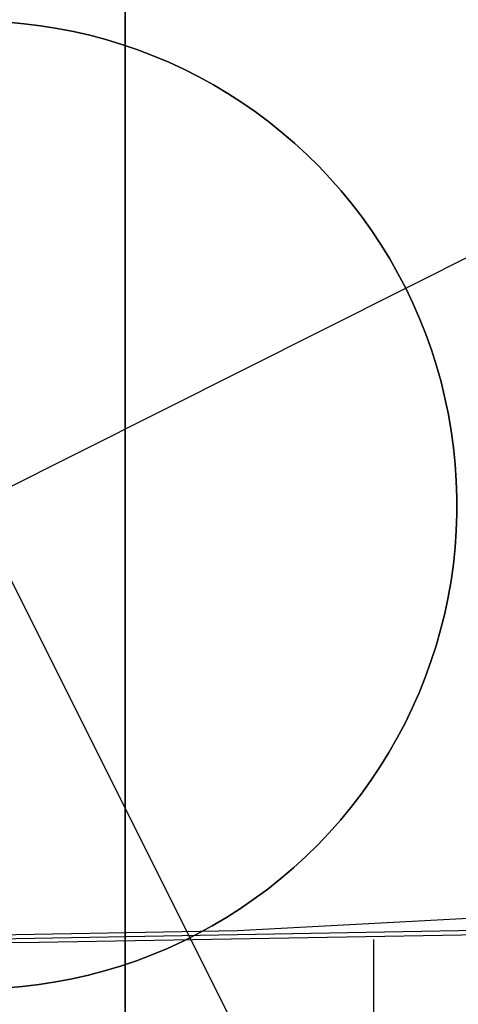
# Model space of a CAD drawing. Header units: millimetres. Extents: x 6038 to 7358, y -8545 to -7225.
# Tile 63 of 256: x 6698.04 to 6699.18, y -7940.95 to -7938.41. Entities that reach past the tile are written whole.
import ezdxf

# ---------------------------------------------------------------- set-up
doc = ezdxf.new("R2010")
doc.units = ezdxf.units.MM
doc.layers.add('color', color=7, linetype='Continuous')

msp = doc.modelspace()

# ---------------------------------------------------------------- linework, layer by layer
at = {"color": 7, "true_color": 0xffffff}
for p, q in [((6698.3164, -7955.8779, 89.0308), (6698.3164, -7934.8712, 103.0637)), ((6698.3164, -7955.8779, 89.0308), (6698.3164, -7934.8712, 103.0637)), ((6698.3164, -7935.7957, 258.0594), (6698.3164, -7942.1665, 258.0594)), ((6698.3164, -7955.606, 88.1), (6698.3164, -7936.7577, 88.1)), ((6698.3164, -7955.606, 88.1), (6698.3164, -7936.7577, 88.1)), ((6698.3164, -7938.7604, 207.1465), (6698.3164, -7937.8918, 206.3879)), ((6698.3164, -7938.7604, 207.1465), (6698.3164, -7937.8918, 206.3879)), ((6698.3164, -7938.9596, 208.7049), (6698.3164, -7938.1475, 207.9406)), ((6698.3164, -7938.9596, 208.7049), (6698.3164, -7938.1475, 207.9406)), ((6698.3164, -7939.6021, 207.9348), (6698.3164, -7938.7604, 207.1465)), ((6698.3164, -7939.6021, 207.9348), (6698.3164, -7938.7604, 207.1465)), ((6698.3164, -7939.7447, 209.4969), (6698.3164, -7938.9596, 208.7049)), ((6698.3164, -7939.7447, 209.4969), (6698.3164, -7938.9596, 208.7049)), ((6698.3164, -7940.4159, 208.752), (6698.3164, -7939.6021, 207.9348)), ((6698.3164, -7940.4159, 208.752), (6698.3164, -7939.6021, 207.9348)), ((6698.3164, -7940.5018, 210.3157), (6698.3164, -7939.7447, 209.4969)), ((6698.3164, -7940.5018, 210.3157), (6698.3164, -7939.7447, 209.4969)), ((6698.3164, -7941.2007, 209.5971), (6698.3164, -7940.4159, 208.752)), ((6698.3164, -7941.2007, 209.5971), (6698.3164, -7940.4159, 208.752)), ((6698.3164, -7941.2301, 211.1602), (6698.3164, -7940.5018, 210.3157)), ((6698.3164, -7941.2301, 211.1602), (6698.3164, -7940.5018, 210.3157)), ((6698.6064, -7940.76, 63.1265), (6700.4042, -7940.6648, 62.7115)), ((6698.6064, -7940.76, 63.1265), (6700.4042, -7940.6648, 62.7115)), ((6698.0436, -7940.7917, 68.9011), (6696.2436, -7940.76, 69.3167)), ((6698.0436, -7940.7917, 68.9011), (6696.2436, -7940.76, 69.3167)), ((6696.8064, -7940.7917, 63.5421), (6698.6064, -7940.76, 63.1265)), ((6696.8064, -7940.7917, 63.5421), (6698.6064, -7940.76, 63.1265)), ((6699.225, -7940.76, 65.806), (6697.425, -7940.7917, 66.2216)), ((6699.8436, -7940.76, 68.4856), (6698.0436, -7940.7917, 68.9011)), ((6699.8436, -7940.76, 68.4856), (6698.0436, -7940.7917, 68.9011)), ((6698.9592, -7949.4877, 68.6897), (6698.9592, -7940.7835, 68.6897))]:
    msp.add_line(p, q, dxfattribs=at)
at = {"layer": 'color'}
msp.add_line((6698.3164, -7811.6665, 43.5), (6698.3164, -7957.6665, 43.5), dxfattribs=at)
at = {"layer": 'color', "color": 254, "true_color": 0xcad1ee}
for p, q in [((6698.055, -7938.4179, 19.7), (6698.012, -7938.4141, 19.7)), ((6698.012, -7938.4141, 24.7), (6698.055, -7938.4179, 24.7)), ((6698.055, -7938.4179, 19.7), (6698.012, -7938.4141, 19.7)), ((6698.012, -7938.4141, 22.2), (6698.055, -7938.4179, 22.2)), ((6698.012, -7938.4141, 24.7), (6698.055, -7938.4179, 24.7)), ((6698.0978, -7938.4232, 19.7), (6698.055, -7938.4179, 19.7)), ((6698.055, -7938.4179, 24.7), (6698.0978, -7938.4232, 24.7)), ((6698.0978, -7938.4232, 19.7), (6698.055, -7938.4179, 19.7)), ((6698.055, -7938.4179, 22.2), (6698.0978, -7938.4232, 22.2)), ((6698.055, -7938.4179, 24.7), (6698.0978, -7938.4232, 24.7)), ((6698.1404, -7938.4299, 19.7), (6698.0978, -7938.4232, 19.7)), ((6698.0978, -7938.4232, 24.7), (6698.1404, -7938.4299, 24.7)), ((6698.1404, -7938.4299, 19.7), (6698.0978, -7938.4232, 19.7)), ((6698.0978, -7938.4232, 22.2), (6698.1404, -7938.4299, 22.2)), ((6698.0978, -7938.4232, 24.7), (6698.1404, -7938.4299, 24.7)), ((6698.1828, -7938.4381, 19.7), (6698.1404, -7938.4299, 19.7)), ((6698.1404, -7938.4299, 24.7), (6698.1828, -7938.4381, 24.7)), ((6698.1828, -7938.4381, 19.7), (6698.1404, -7938.4299, 19.7)), ((6698.1404, -7938.4299, 22.2), (6698.1828, -7938.4381, 22.2)), ((6698.1404, -7938.4299, 24.7), (6698.1828, -7938.4381, 24.7)), ((6698.2249, -7938.4478, 19.7), (6698.1828, -7938.4381, 19.7)), ((6698.1828, -7938.4381, 24.7), (6698.2249, -7938.4478, 24.7)), ((6698.2249, -7938.4478, 19.7), (6698.1828, -7938.4381, 19.7)), ((6698.1828, -7938.4381, 22.2), (6698.2249, -7938.4478, 22.2)), ((6698.1828, -7938.4381, 24.7), (6698.2249, -7938.4478, 24.7)), ((6698.2666, -7938.4589, 19.7), (6698.2249, -7938.4478, 19.7)), ((6698.2249, -7938.4478, 24.7), (6698.2666, -7938.4589, 24.7)), ((6698.2666, -7938.4589, 19.7), (6698.2249, -7938.4478, 19.7)), ((6698.2249, -7938.4478, 22.2), (6698.2666, -7938.4589, 22.2)), ((6698.2249, -7938.4478, 24.7), (6698.2666, -7938.4589, 24.7)), ((6698.3078, -7938.4715, 19.7), (6698.2666, -7938.4589, 19.7)), ((6698.2666, -7938.4589, 24.7), (6698.3078, -7938.4715, 24.7)), ((6698.3078, -7938.4715, 19.7), (6698.2666, -7938.4589, 19.7)), ((6698.2666, -7938.4589, 22.2), (6698.3078, -7938.4715, 22.2)), ((6698.2666, -7938.4589, 24.7), (6698.3078, -7938.4715, 24.7)), ((6698.3487, -7938.4854, 19.7), (6698.3078, -7938.4715, 19.7)), ((6698.3078, -7938.4715, 24.7), (6698.3487, -7938.4854, 24.7)), ((6698.3487, -7938.4854, 19.7), (6698.3078, -7938.4715, 19.7)), ((6698.3078, -7938.4715, 22.2), (6698.3487, -7938.4854, 22.2)), ((6698.3078, -7938.4715, 24.7), (6698.3487, -7938.4854, 24.7)), ((6698.389, -7938.5008, 19.7), (6698.3487, -7938.4854, 19.7)), ((6698.3487, -7938.4854, 24.7), (6698.389, -7938.5008, 24.7)), ((6698.389, -7938.5008, 19.7), (6698.3487, -7938.4854, 19.7)), ((6698.3487, -7938.4854, 22.2), (6698.389, -7938.5008, 22.2)), ((6698.3487, -7938.4854, 24.7), (6698.389, -7938.5008, 24.7)), ((6698.4288, -7938.5175, 19.7), (6698.389, -7938.5008, 19.7)), ((6698.389, -7938.5008, 24.7), (6698.4288, -7938.5175, 24.7)), ((6698.4288, -7938.5175, 19.7), (6698.389, -7938.5008, 19.7)), ((6698.389, -7938.5008, 22.2), (6698.4288, -7938.5175, 22.2)), ((6698.389, -7938.5008, 24.7), (6698.4288, -7938.5175, 24.7)), ((6698.4679, -7938.5356, 19.7), (6698.4288, -7938.5175, 19.7)), ((6698.4288, -7938.5175, 24.7), (6698.4679, -7938.5356, 24.7)), ((6698.4679, -7938.5356, 19.7), (6698.4288, -7938.5175, 19.7)), ((6698.4288, -7938.5175, 22.2), (6698.4679, -7938.5356, 22.2)), ((6698.4288, -7938.5175, 24.7), (6698.4679, -7938.5356, 24.7)), ((6698.484, -7940.7785, 24.7), (6697.3639, -7938.5435, 24.7)), ((6698.5065, -7938.5551, 19.7), (6698.4679, -7938.5356, 19.7)), ((6698.4679, -7938.5356, 24.7), (6698.5065, -7938.5551, 24.7)), ((6698.5065, -7938.5551, 19.7), (6698.4679, -7938.5356, 19.7)), ((6698.4679, -7938.5356, 22.2), (6698.5065, -7938.5551, 22.2)), ((6698.4679, -7938.5356, 24.7), (6698.5065, -7938.5551, 24.7)), ((6699.0414, -7939.101, 19.7), (6700.1589, -7938.5409, 19.7)), ((6698.5443, -7938.5758, 19.7), (6698.5065, -7938.5551, 19.7)), ((6698.5065, -7938.5551, 24.7), (6698.5443, -7938.5758, 24.7)), ((6698.5443, -7938.5758, 19.7), (6698.5065, -7938.5551, 19.7)), ((6698.5065, -7938.5551, 22.2), (6698.5443, -7938.5758, 22.2)), ((6698.5065, -7938.5551, 24.7), (6698.5443, -7938.5758, 24.7)), ((6698.5814, -7938.5979, 19.7), (6698.5443, -7938.5758, 19.7)), ((6698.5443, -7938.5758, 24.7), (6698.5814, -7938.5979, 24.7)), ((6698.5814, -7938.5979, 19.7), (6698.5443, -7938.5758, 19.7)), ((6698.5443, -7938.5758, 22.2), (6698.5814, -7938.5979, 22.2)), ((6698.5443, -7938.5758, 24.7), (6698.5814, -7938.5979, 24.7)), ((6698.6177, -7938.6212, 19.7), (6698.5814, -7938.5979, 19.7)), ((6698.5814, -7938.5979, 24.7), (6698.6177, -7938.6212, 24.7)), ((6698.6177, -7938.6212, 19.7), (6698.5814, -7938.5979, 19.7)), ((6698.5814, -7938.5979, 22.2), (6698.6177, -7938.6212, 22.2)), ((6698.5814, -7938.5979, 24.7), (6698.6177, -7938.6212, 24.7)), ((6698.6532, -7938.6458, 19.7), (6698.6177, -7938.6212, 19.7)), ((6698.6177, -7938.6212, 24.7), (6698.6532, -7938.6458, 24.7)), ((6698.6532, -7938.6458, 19.7), (6698.6177, -7938.6212, 19.7)), ((6698.6177, -7938.6212, 22.2), (6698.6532, -7938.6458, 22.2)), ((6698.6177, -7938.6212, 24.7), (6698.6532, -7938.6458, 24.7)), ((6698.6878, -7938.6716, 19.7), (6698.6532, -7938.6458, 19.7)), ((6698.6532, -7938.6458, 24.7), (6698.6878, -7938.6716, 24.7)), ((6698.6878, -7938.6716, 19.7), (6698.6532, -7938.6458, 19.7)), ((6698.6532, -7938.6458, 22.2), (6698.6878, -7938.6716, 22.2)), ((6698.6532, -7938.6458, 24.7), (6698.6878, -7938.6716, 24.7)), ((6698.7215, -7938.6985, 19.7), (6698.6878, -7938.6716, 19.7)), ((6698.6878, -7938.6716, 24.7), (6698.7215, -7938.6985, 24.7)), ((6698.7215, -7938.6985, 19.7), (6698.6878, -7938.6716, 19.7)), ((6698.6878, -7938.6716, 22.2), (6698.7215, -7938.6985, 22.2)), ((6698.6878, -7938.6716, 24.7), (6698.7215, -7938.6985, 24.7)), ((6698.7542, -7938.7266, 19.7), (6698.7215, -7938.6985, 19.7)), ((6698.7215, -7938.6985, 24.7), (6698.7542, -7938.7266, 24.7)), ((6698.7542, -7938.7266, 19.7), (6698.7215, -7938.6985, 19.7)), ((6698.7215, -7938.6985, 22.2), (6698.7542, -7938.7266, 22.2)), ((6698.7215, -7938.6985, 24.7), (6698.7542, -7938.7266, 24.7)), ((6698.786, -7938.7558, 19.7), (6698.7542, -7938.7266, 19.7)), ((6698.7542, -7938.7266, 24.7), (6698.786, -7938.7558, 24.7)), ((6698.786, -7938.7558, 19.7), (6698.7542, -7938.7266, 19.7)), ((6698.7542, -7938.7266, 22.2), (6698.786, -7938.7558, 22.2)), ((6698.7542, -7938.7266, 24.7), (6698.786, -7938.7558, 24.7)), ((6698.8167, -7938.7861, 19.7), (6698.786, -7938.7558, 19.7)), ((6698.786, -7938.7558, 24.7), (6698.8167, -7938.7861, 24.7)), ((6698.8167, -7938.7861, 19.7), (6698.786, -7938.7558, 19.7)), ((6698.786, -7938.7558, 22.2), (6698.8167, -7938.7861, 22.2)), ((6698.786, -7938.7558, 24.7), (6698.8167, -7938.7861, 24.7)), ((6698.8464, -7938.8175, 19.7), (6698.8167, -7938.7861, 19.7)), ((6698.8167, -7938.7861, 24.7), (6698.8464, -7938.8175, 24.7)), ((6698.8464, -7938.8175, 19.7), (6698.8167, -7938.7861, 19.7)), ((6698.8167, -7938.7861, 22.2), (6698.8464, -7938.8175, 22.2)), ((6698.8167, -7938.7861, 24.7), (6698.8464, -7938.8175, 24.7)), ((6698.8749, -7938.8498, 19.7), (6698.8464, -7938.8175, 19.7)), ((6698.8464, -7938.8175, 24.7), (6698.8749, -7938.8498, 24.7)), ((6698.8749, -7938.8498, 19.7), (6698.8464, -7938.8175, 19.7)), ((6698.8464, -7938.8175, 22.2), (6698.8749, -7938.8498, 22.2)), ((6698.8464, -7938.8175, 24.7), (6698.8749, -7938.8498, 24.7)), ((6698.9024, -7938.8831, 19.7), (6698.8749, -7938.8498, 19.7)), ((6698.8749, -7938.8498, 24.7), (6698.9024, -7938.8831, 24.7)), ((6698.9024, -7938.8831, 19.7), (6698.8749, -7938.8498, 19.7)), ((6698.8749, -7938.8498, 22.2), (6698.9024, -7938.8831, 22.2)), ((6698.8749, -7938.8498, 24.7), (6698.9024, -7938.8831, 24.7)), ((6698.9286, -7938.9174, 19.7), (6698.9024, -7938.8831, 19.7)), ((6698.9024, -7938.8831, 24.7), (6698.9286, -7938.9174, 24.7)), ((6698.9286, -7938.9174, 19.7), (6698.9024, -7938.8831, 19.7)), ((6698.9024, -7938.8831, 22.2), (6698.9286, -7938.9174, 22.2)), ((6698.9024, -7938.8831, 24.7), (6698.9286, -7938.9174, 24.7)), ((6698.9537, -7938.9525, 19.7), (6698.9286, -7938.9174, 19.7)), ((6698.9286, -7938.9174, 24.7), (6698.9537, -7938.9525, 24.7)), ((6698.9537, -7938.9525, 19.7), (6698.9286, -7938.9174, 19.7)), ((6698.9286, -7938.9174, 22.2), (6698.9537, -7938.9525, 22.2)), ((6698.9286, -7938.9174, 24.7), (6698.9537, -7938.9525, 24.7)), ((6698.9775, -7938.9884, 19.7), (6698.9537, -7938.9525, 19.7)), ((6698.9537, -7938.9525, 24.7), (6698.9775, -7938.9884, 24.7)), ((6698.9775, -7938.9884, 19.7), (6698.9537, -7938.9525, 19.7)), ((6698.9537, -7938.9525, 22.2), (6698.9775, -7938.9884, 22.2)), ((6698.9537, -7938.9525, 24.7), (6698.9775, -7938.9884, 24.7)), ((6699.0001, -7939.0252, 19.7), (6698.9775, -7938.9884, 19.7)), ((6698.9775, -7938.9884, 24.7), (6699.0001, -7939.0252, 24.7)), ((6699.0001, -7939.0252, 19.7), (6698.9775, -7938.9884, 19.7)), ((6698.9775, -7938.9884, 22.2), (6699.0001, -7939.0252, 22.2)), ((6698.9775, -7938.9884, 24.7), (6699.0001, -7939.0252, 24.7)), ((6699.0214, -7939.0627, 19.7), (6699.0001, -7939.0252, 19.7)), ((6699.0001, -7939.0252, 24.7), (6699.0214, -7939.0627, 24.7)), ((6699.0214, -7939.0627, 19.7), (6699.0001, -7939.0252, 19.7)), ((6699.0001, -7939.0252, 22.2), (6699.0214, -7939.0627, 22.2)), ((6699.0001, -7939.0252, 24.7), (6699.0214, -7939.0627, 24.7)), ((6699.0414, -7939.101, 19.7), (6699.0214, -7939.0627, 19.7)), ((6699.0214, -7939.0627, 24.7), (6699.0414, -7939.101, 24.7)), ((6699.0414, -7939.101, 19.7), (6699.0214, -7939.0627, 19.7)), ((6699.0214, -7939.0627, 22.2), (6699.0414, -7939.101, 22.2)), ((6699.0214, -7939.0627, 24.7), (6699.0414, -7939.101, 24.7)), ((6696.8064, -7940.2211, 24.7), (6699.0414, -7939.101, 24.7)), ((6699.0414, -7939.101, 24.7), (6699.0601, -7939.1399, 24.7)), ((6699.0414, -7939.101, 19.7), (6699.0414, -7939.101, 24.7)), ((6699.0601, -7939.1399, 19.7), (6699.0414, -7939.101, 19.7)), ((6699.0414, -7939.101, 22.2), (6699.0601, -7939.1399, 22.2)), ((6699.0601, -7939.1399, 19.7), (6699.0414, -7939.101, 19.7)), ((6699.0414, -7939.101, 19.7), (6699.0414, -7939.101, 24.7)), ((6699.0414, -7939.101, 24.7), (6699.0601, -7939.1399, 24.7)), ((6699.0601, -7939.1399, 24.7), (6699.0774, -7939.1794, 24.7)), ((6699.0774, -7939.1794, 19.7), (6699.0601, -7939.1399, 19.7)), ((6699.0601, -7939.1399, 22.2), (6699.0774, -7939.1794, 22.2)), ((6699.0774, -7939.1794, 19.7), (6699.0601, -7939.1399, 19.7)), ((6699.0601, -7939.1399, 24.7), (6699.0774, -7939.1794, 24.7)), ((6699.0774, -7939.1794, 24.7), (6699.0933, -7939.2195, 24.7)), ((6699.0933, -7939.2195, 19.7), (6699.0774, -7939.1794, 19.7)), ((6699.0774, -7939.1794, 22.2), (6699.0933, -7939.2195, 22.2)), ((6699.0933, -7939.2195, 19.7), (6699.0774, -7939.1794, 19.7)), ((6699.0774, -7939.1794, 24.7), (6699.0933, -7939.2195, 24.7)), ((6699.0933, -7939.2195, 24.7), (6699.1079, -7939.2601, 24.7)), ((6699.1079, -7939.2601, 19.7), (6699.0933, -7939.2195, 19.7)), ((6699.0933, -7939.2195, 22.2), (6699.1079, -7939.2601, 22.2)), ((6699.1079, -7939.2601, 19.7), (6699.0933, -7939.2195, 19.7)), ((6699.0933, -7939.2195, 24.7), (6699.1079, -7939.2601, 24.7)), ((6699.1079, -7939.2601, 24.7), (6699.121, -7939.3012, 24.7)), ((6699.121, -7939.3012, 19.7), (6699.1079, -7939.2601, 19.7)), ((6699.1079, -7939.2601, 22.2), (6699.121, -7939.3012, 22.2)), ((6699.121, -7939.3012, 19.7), (6699.1079, -7939.2601, 19.7)), ((6699.1079, -7939.2601, 24.7), (6699.121, -7939.3012, 24.7)), ((6699.121, -7939.3012, 24.7), (6699.1327, -7939.3428, 24.7)), ((6699.1327, -7939.3428, 19.7), (6699.121, -7939.3012, 19.7)), ((6699.121, -7939.3012, 22.2), (6699.1327, -7939.3428, 22.2)), ((6699.1327, -7939.3428, 19.7), (6699.121, -7939.3012, 19.7)), ((6699.121, -7939.3012, 24.7), (6699.1327, -7939.3428, 24.7)), ((6699.1327, -7939.3428, 24.7), (6699.143, -7939.3847, 24.7)), ((6699.143, -7939.3847, 19.7), (6699.1327, -7939.3428, 19.7)), ((6699.1327, -7939.3428, 22.2), (6699.143, -7939.3847, 22.2)), ((6699.143, -7939.3847, 19.7), (6699.1327, -7939.3428, 19.7)), ((6699.1327, -7939.3428, 24.7), (6699.143, -7939.3847, 24.7)), ((6699.143, -7939.3847, 24.7), (6699.1518, -7939.4269, 24.7)), ((6699.1518, -7939.4269, 19.7), (6699.143, -7939.3847, 19.7)), ((6699.143, -7939.3847, 22.2), (6699.1518, -7939.4269, 22.2)), ((6699.1518, -7939.4269, 19.7), (6699.143, -7939.3847, 19.7)), ((6699.143, -7939.3847, 24.7), (6699.1518, -7939.4269, 24.7)), ((6699.1518, -7939.4269, 24.7), (6699.1591, -7939.4694, 24.7)), ((6699.1591, -7939.4694, 19.7), (6699.1518, -7939.4269, 19.7)), ((6699.1518, -7939.4269, 22.2), (6699.1591, -7939.4694, 22.2)), ((6699.1591, -7939.4694, 19.7), (6699.1518, -7939.4269, 19.7)), ((6699.1518, -7939.4269, 24.7), (6699.1591, -7939.4694, 24.7)), ((6699.1591, -7939.4694, 24.7), (6699.165, -7939.5122, 24.7)), ((6699.165, -7939.5122, 19.7), (6699.1591, -7939.4694, 19.7)), ((6699.1591, -7939.4694, 22.2), (6699.165, -7939.5122, 22.2)), ((6699.165, -7939.5122, 19.7), (6699.1591, -7939.4694, 19.7)), ((6699.1591, -7939.4694, 24.7), (6699.165, -7939.5122, 24.7)), ((6699.165, -7939.5122, 24.7), (6699.1694, -7939.5551, 24.7)), ((6699.1694, -7939.5551, 19.7), (6699.165, -7939.5122, 19.7)), ((6699.165, -7939.5122, 22.2), (6699.1694, -7939.5551, 22.2)), ((6699.1694, -7939.5551, 19.7), (6699.165, -7939.5122, 19.7)), ((6699.165, -7939.5122, 24.7), (6699.1694, -7939.5551, 24.7)), ((6699.1694, -7939.5551, 24.7), (6699.1723, -7939.5982, 24.7)), ((6699.1723, -7939.5982, 19.7), (6699.1694, -7939.5551, 19.7)), ((6699.1694, -7939.5551, 22.2), (6699.1723, -7939.5982, 22.2)), ((6699.1723, -7939.5982, 19.7), (6699.1694, -7939.5551, 19.7)), ((6699.1694, -7939.5551, 24.7), (6699.1723, -7939.5982, 24.7)), ((6699.1723, -7939.5982, 24.7), (6699.1738, -7939.6413, 24.7)), ((6699.1738, -7939.6413, 19.7), (6699.1723, -7939.5982, 19.7)), ((6699.1723, -7939.5982, 22.2), (6699.1738, -7939.6413, 22.2)), ((6699.1738, -7939.6413, 19.7), (6699.1723, -7939.5982, 19.7)), ((6699.1723, -7939.5982, 24.7), (6699.1738, -7939.6413, 24.7)), ((6699.1738, -7939.6413, 24.7), (6699.1737, -7939.6845, 24.7)), ((6699.1737, -7939.6845, 19.7), (6699.1738, -7939.6413, 19.7)), ((6699.1738, -7939.6413, 22.2), (6699.1737, -7939.6845, 22.2)), ((6699.1737, -7939.6845, 19.7), (6699.1738, -7939.6413, 19.7)), ((6699.1738, -7939.6413, 24.7), (6699.1737, -7939.6845, 24.7)), ((6699.1737, -7939.6845, 24.7), (6699.1721, -7939.7276, 24.7)), ((6699.1721, -7939.7276, 19.7), (6699.1737, -7939.6845, 19.7)), ((6699.1737, -7939.6845, 22.2), (6699.1721, -7939.7276, 22.2)), ((6699.1721, -7939.7276, 19.7), (6699.1737, -7939.6845, 19.7)), ((6699.1737, -7939.6845, 24.7), (6699.1721, -7939.7276, 24.7)), ((6699.1721, -7939.7276, 24.7), (6699.1691, -7939.7706, 24.7)), ((6699.1691, -7939.7706, 19.7), (6699.1721, -7939.7276, 19.7)), ((6699.1721, -7939.7276, 22.2), (6699.1691, -7939.7706, 22.2)), ((6699.1691, -7939.7706, 19.7), (6699.1721, -7939.7276, 19.7)), ((6699.1721, -7939.7276, 24.7), (6699.1691, -7939.7706, 24.7)), ((6699.1691, -7939.7706, 24.7), (6699.1646, -7939.8135, 24.7)), ((6699.1646, -7939.8135, 19.7), (6699.1691, -7939.7706, 19.7)), ((6699.1691, -7939.7706, 22.2), (6699.1646, -7939.8135, 22.2)), ((6699.1646, -7939.8135, 19.7), (6699.1691, -7939.7706, 19.7)), ((6699.1691, -7939.7706, 24.7), (6699.1646, -7939.8135, 24.7)), ((6699.1646, -7939.8135, 24.7), (6699.1586, -7939.8563, 24.7)), ((6699.1586, -7939.8563, 19.7), (6699.1646, -7939.8135, 19.7)), ((6699.1646, -7939.8135, 22.2), (6699.1586, -7939.8563, 22.2)), ((6699.1586, -7939.8563, 19.7), (6699.1646, -7939.8135, 19.7)), ((6699.1646, -7939.8135, 24.7), (6699.1586, -7939.8563, 24.7)), ((6699.1586, -7939.8563, 24.7), (6699.1511, -7939.8988, 24.7)), ((6699.1511, -7939.8988, 19.7), (6699.1586, -7939.8563, 19.7)), ((6699.1586, -7939.8563, 22.2), (6699.1511, -7939.8988, 22.2)), ((6699.1511, -7939.8988, 19.7), (6699.1586, -7939.8563, 19.7)), ((6699.1586, -7939.8563, 24.7), (6699.1511, -7939.8988, 24.7)), ((6699.1511, -7939.8988, 24.7), (6699.1422, -7939.941, 24.7)), ((6699.1422, -7939.941, 19.7), (6699.1511, -7939.8988, 19.7)), ((6699.1511, -7939.8988, 22.2), (6699.1422, -7939.941, 22.2)), ((6699.1422, -7939.941, 19.7), (6699.1511, -7939.8988, 19.7)), ((6699.1511, -7939.8988, 24.7), (6699.1422, -7939.941, 24.7)), ((6699.1422, -7939.941, 24.7), (6699.1318, -7939.9829, 24.7)), ((6699.1318, -7939.9829, 19.7), (6699.1422, -7939.941, 19.7)), ((6699.1422, -7939.941, 22.2), (6699.1318, -7939.9829, 22.2)), ((6699.1318, -7939.9829, 19.7), (6699.1422, -7939.941, 19.7)), ((6699.1422, -7939.941, 24.7), (6699.1318, -7939.9829, 24.7)), ((6699.1318, -7939.9829, 24.7), (6699.1199, -7940.0244, 24.7)), ((6699.1199, -7940.0244, 19.7), (6699.1318, -7939.9829, 19.7)), ((6699.1318, -7939.9829, 22.2), (6699.1199, -7940.0244, 22.2)), ((6699.1199, -7940.0244, 19.7), (6699.1318, -7939.9829, 19.7)), ((6699.1318, -7939.9829, 24.7), (6699.1199, -7940.0244, 24.7)), ((6699.1199, -7940.0244, 24.7), (6699.1067, -7940.0654, 24.7)), ((6699.1067, -7940.0654, 19.7), (6699.1199, -7940.0244, 19.7)), ((6699.1199, -7940.0244, 22.2), (6699.1067, -7940.0654, 22.2)), ((6699.1067, -7940.0654, 19.7), (6699.1199, -7940.0244, 19.7)), ((6699.1199, -7940.0244, 24.7), (6699.1067, -7940.0654, 24.7)), ((6699.1067, -7940.0654, 24.7), (6699.092, -7940.106, 24.7)), ((6699.092, -7940.106, 19.7), (6699.1067, -7940.0654, 19.7)), ((6699.1067, -7940.0654, 22.2), (6699.092, -7940.106, 22.2)), ((6699.092, -7940.106, 19.7), (6699.1067, -7940.0654, 19.7)), ((6699.1067, -7940.0654, 24.7), (6699.092, -7940.106, 24.7)), ((6699.092, -7940.106, 24.7), (6699.076, -7940.1461, 24.7)), ((6699.076, -7940.1461, 19.7), (6699.092, -7940.106, 19.7)), ((6699.092, -7940.106, 22.2), (6699.076, -7940.1461, 22.2)), ((6699.076, -7940.1461, 19.7), (6699.092, -7940.106, 19.7)), ((6699.092, -7940.106, 24.7), (6699.076, -7940.1461, 24.7)), ((6699.076, -7940.1461, 24.7), (6699.0585, -7940.1855, 24.7)), ((6699.0585, -7940.1855, 19.7), (6699.076, -7940.1461, 19.7)), ((6699.076, -7940.1461, 22.2), (6699.0585, -7940.1855, 22.2)), ((6699.0585, -7940.1855, 19.7), (6699.076, -7940.1461, 19.7)), ((6699.076, -7940.1461, 24.7), (6699.0585, -7940.1855, 24.7)), ((6699.0585, -7940.1855, 24.7), (6699.0398, -7940.2244, 24.7)), ((6699.0398, -7940.2244, 19.7), (6699.0585, -7940.1855, 19.7)), ((6699.0585, -7940.1855, 22.2), (6699.0398, -7940.2244, 22.2)), ((6699.0398, -7940.2244, 19.7), (6699.0585, -7940.1855, 19.7)), ((6699.0585, -7940.1855, 24.7), (6699.0398, -7940.2244, 24.7)), ((6699.0398, -7940.2244, 24.7), (6699.0197, -7940.2626, 24.7)), ((6699.0197, -7940.2626, 19.7), (6699.0398, -7940.2244, 19.7)), ((6699.0398, -7940.2244, 22.2), (6699.0197, -7940.2626, 22.2)), ((6699.0197, -7940.2626, 19.7), (6699.0398, -7940.2244, 19.7)), ((6699.0398, -7940.2244, 24.7), (6699.0197, -7940.2626, 24.7)), ((6699.0197, -7940.2626, 24.7), (6698.9982, -7940.3, 24.7)), ((6698.9982, -7940.3, 19.7), (6699.0197, -7940.2626, 19.7)), ((6699.0197, -7940.2626, 22.2), (6698.9982, -7940.3, 22.2)), ((6698.9982, -7940.3, 19.7), (6699.0197, -7940.2626, 19.7)), ((6699.0197, -7940.2626, 24.7), (6698.9982, -7940.3, 24.7)), ((6698.9982, -7940.3, 24.7), (6698.9755, -7940.3367, 24.7)), ((6698.9755, -7940.3367, 19.7), (6698.9982, -7940.3, 19.7)), ((6698.9982, -7940.3, 22.2), (6698.9755, -7940.3367, 22.2)), ((6698.9755, -7940.3367, 19.7), (6698.9982, -7940.3, 19.7)), ((6698.9982, -7940.3, 24.7), (6698.9755, -7940.3367, 24.7)), ((6698.9755, -7940.3367, 24.7), (6698.9516, -7940.3726, 24.7)), ((6698.9516, -7940.3726, 19.7), (6698.9755, -7940.3367, 19.7)), ((6698.9755, -7940.3367, 22.2), (6698.9516, -7940.3726, 22.2)), ((6698.9516, -7940.3726, 19.7), (6698.9755, -7940.3367, 19.7)), ((6698.9755, -7940.3367, 24.7), (6698.9516, -7940.3726, 24.7)), ((6698.9516, -7940.3726, 24.7), (6698.9264, -7940.4077, 24.7)), ((6698.9264, -7940.4077, 19.7), (6698.9516, -7940.3726, 19.7)), ((6698.9516, -7940.3726, 22.2), (6698.9264, -7940.4077, 22.2)), ((6698.9264, -7940.4077, 19.7), (6698.9516, -7940.3726, 19.7)), ((6698.9516, -7940.3726, 24.7), (6698.9264, -7940.4077, 24.7)), ((6698.9264, -7940.4077, 24.7), (6698.9, -7940.4418, 24.7)), ((6698.9, -7940.4418, 19.7), (6698.9264, -7940.4077, 19.7)), ((6698.9264, -7940.4077, 22.2), (6698.9, -7940.4418, 22.2)), ((6698.9, -7940.4418, 19.7), (6698.9264, -7940.4077, 19.7)), ((6698.9264, -7940.4077, 24.7), (6698.9, -7940.4418, 24.7)), ((6698.9, -7940.4418, 24.7), (6698.8725, -7940.4751, 24.7)), ((6698.8725, -7940.4751, 19.7), (6698.9, -7940.4418, 19.7)), ((6698.9, -7940.4418, 22.2), (6698.8725, -7940.4751, 22.2)), ((6698.8725, -7940.4751, 19.7), (6698.9, -7940.4418, 19.7)), ((6698.9, -7940.4418, 24.7), (6698.8725, -7940.4751, 24.7)), ((6698.8725, -7940.4751, 24.7), (6698.8439, -7940.5073, 24.7)), ((6698.8439, -7940.5073, 19.7), (6698.8725, -7940.4751, 19.7)), ((6698.8725, -7940.4751, 22.2), (6698.8439, -7940.5073, 22.2)), ((6698.8439, -7940.5073, 19.7), (6698.8725, -7940.4751, 19.7)), ((6698.8725, -7940.4751, 24.7), (6698.8439, -7940.5073, 24.7)), ((6698.8439, -7940.5073, 24.7), (6698.8141, -7940.5386, 24.7)), ((6698.8141, -7940.5386, 19.7), (6698.8439, -7940.5073, 19.7)), ((6698.8439, -7940.5073, 22.2), (6698.8141, -7940.5386, 22.2)), ((6698.8141, -7940.5386, 19.7), (6698.8439, -7940.5073, 19.7)), ((6698.8439, -7940.5073, 24.7), (6698.8141, -7940.5386, 24.7)), ((6698.8141, -7940.5386, 24.7), (6698.7833, -7940.5688, 24.7)), ((6698.7833, -7940.5688, 19.7), (6698.8141, -7940.5386, 19.7)), ((6698.8141, -7940.5386, 22.2), (6698.7833, -7940.5688, 22.2)), ((6698.7833, -7940.5688, 19.7), (6698.8141, -7940.5386, 19.7)), ((6698.8141, -7940.5386, 24.7), (6698.7833, -7940.5688, 24.7)), ((6698.7833, -7940.5688, 24.7), (6698.7514, -7940.5979, 24.7)), ((6698.7514, -7940.5979, 19.7), (6698.7833, -7940.5688, 19.7)), ((6698.7833, -7940.5688, 22.2), (6698.7514, -7940.5979, 22.2)), ((6698.7514, -7940.5979, 19.7), (6698.7833, -7940.5688, 19.7)), ((6698.7833, -7940.5688, 24.7), (6698.7514, -7940.5979, 24.7)), ((6698.7514, -7940.5979, 24.7), (6698.7186, -7940.6259, 24.7)), ((6698.7186, -7940.6259, 19.7), (6698.7514, -7940.5979, 19.7)), ((6698.7514, -7940.5979, 22.2), (6698.7186, -7940.6259, 22.2)), ((6698.7186, -7940.6259, 19.7), (6698.7514, -7940.5979, 19.7)), ((6698.7514, -7940.5979, 24.7), (6698.7186, -7940.6259, 24.7)), ((6698.7186, -7940.6259, 24.7), (6698.6848, -7940.6528, 24.7)), ((6698.6848, -7940.6528, 19.7), (6698.7186, -7940.6259, 19.7)), ((6698.7186, -7940.6259, 22.2), (6698.6848, -7940.6528, 22.2)), ((6698.6848, -7940.6528, 19.7), (6698.7186, -7940.6259, 19.7)), ((6698.7186, -7940.6259, 24.7), (6698.6848, -7940.6528, 24.7)), ((6698.6848, -7940.6528, 24.7), (6698.6501, -7940.6784, 24.7)), ((6698.6501, -7940.6784, 19.7), (6698.6848, -7940.6528, 19.7)), ((6698.6848, -7940.6528, 22.2), (6698.6501, -7940.6784, 22.2)), ((6698.6501, -7940.6784, 19.7), (6698.6848, -7940.6528, 19.7)), ((6698.6848, -7940.6528, 24.7), (6698.6501, -7940.6784, 24.7)), ((6698.6501, -7940.6784, 24.7), (6698.6146, -7940.7029, 24.7)), ((6698.6146, -7940.7029, 19.7), (6698.6501, -7940.6784, 19.7)), ((6698.6501, -7940.6784, 22.2), (6698.6146, -7940.7029, 22.2)), ((6698.6146, -7940.7029, 19.7), (6698.6501, -7940.6784, 19.7)), ((6698.6501, -7940.6784, 24.7), (6698.6146, -7940.7029, 24.7)), ((6698.6146, -7940.7029, 24.7), (6698.5782, -7940.7261, 24.7)), ((6698.5782, -7940.7261, 19.7), (6698.6146, -7940.7029, 19.7)), ((6698.6146, -7940.7029, 22.2), (6698.5782, -7940.7261, 22.2)), ((6698.5782, -7940.7261, 19.7), (6698.6146, -7940.7029, 19.7)), ((6698.6146, -7940.7029, 24.7), (6698.5782, -7940.7261, 24.7)), ((6698.5782, -7940.7261, 24.7), (6698.5411, -7940.7481, 24.7)), ((6698.5411, -7940.7481, 19.7), (6698.5782, -7940.7261, 19.7)), ((6698.5782, -7940.7261, 22.2), (6698.5411, -7940.7481, 22.2)), ((6698.5411, -7940.7481, 19.7), (6698.5782, -7940.7261, 19.7)), ((6698.5782, -7940.7261, 24.7), (6698.5411, -7940.7481, 24.7)), ((6698.5411, -7940.7481, 24.7), (6698.5032, -7940.7687, 24.7)), ((6698.5032, -7940.7687, 19.7), (6698.5411, -7940.7481, 19.7)), ((6698.5411, -7940.7481, 22.2), (6698.5032, -7940.7687, 22.2)), ((6698.5032, -7940.7687, 19.7), (6698.5411, -7940.7481, 19.7)), ((6698.5411, -7940.7481, 24.7), (6698.5032, -7940.7687, 24.7)), ((6698.4646, -7940.788, 24.7), (6698.4254, -7940.806, 24.7)), ((6698.4254, -7940.806, 19.7), (6698.4646, -7940.788, 19.7)), ((6698.4646, -7940.788, 22.2), (6698.4254, -7940.806, 22.2)), ((6698.4254, -7940.806, 19.7), (6698.4646, -7940.788, 19.7)), ((6698.4646, -7940.788, 24.7), (6698.4254, -7940.806, 24.7)), ((6698.5032, -7940.7687, 24.7), (6698.4646, -7940.788, 24.7)), ((6698.4646, -7940.788, 19.7), (6698.5032, -7940.7687, 19.7)), ((6698.5032, -7940.7687, 22.2), (6698.4646, -7940.788, 22.2)), ((6698.4646, -7940.788, 19.7), (6698.5032, -7940.7687, 19.7)), ((6698.5032, -7940.7687, 24.7), (6698.4646, -7940.788, 24.7)), ((6698.484, -7940.7785, 24.7), (6698.484, -7940.7785, 19.7)), ((6699.044, -7941.8961, 19.7), (6698.484, -7940.7785, 19.7)), ((6698.4254, -7940.806, 24.7), (6698.3856, -7940.8227, 24.7)), ((6698.3856, -7940.8227, 19.7), (6698.4254, -7940.806, 19.7)), ((6698.4254, -7940.806, 22.2), (6698.3856, -7940.8227, 22.2)), ((6698.3856, -7940.8227, 19.7), (6698.4254, -7940.806, 19.7)), ((6698.4254, -7940.806, 24.7), (6698.3856, -7940.8227, 24.7)), ((6698.3452, -7940.8379, 24.7), (6698.3043, -7940.8517, 24.7)), ((6698.3043, -7940.8517, 19.7), (6698.3452, -7940.8379, 19.7)), ((6698.3452, -7940.8379, 22.2), (6698.3043, -7940.8517, 22.2)), ((6698.3043, -7940.8517, 19.7), (6698.3452, -7940.8379, 19.7)), ((6698.3452, -7940.8379, 24.7), (6698.3043, -7940.8517, 24.7)), ((6698.3856, -7940.8227, 24.7), (6698.3452, -7940.8379, 24.7)), ((6698.3452, -7940.8379, 19.7), (6698.3856, -7940.8227, 19.7)), ((6698.3856, -7940.8227, 22.2), (6698.3452, -7940.8379, 22.2)), ((6698.3452, -7940.8379, 19.7), (6698.3856, -7940.8227, 19.7)), ((6698.3856, -7940.8227, 24.7), (6698.3452, -7940.8379, 24.7)), ((6698.263, -7940.8642, 24.7), (6698.2213, -7940.8752, 24.7)), ((6698.2213, -7940.8752, 19.7), (6698.263, -7940.8642, 19.7)), ((6698.263, -7940.8642, 22.2), (6698.2213, -7940.8752, 22.2)), ((6698.2213, -7940.8752, 19.7), (6698.263, -7940.8642, 19.7)), ((6698.263, -7940.8642, 24.7), (6698.2213, -7940.8752, 24.7)), ((6698.3043, -7940.8517, 24.7), (6698.263, -7940.8642, 24.7)), ((6698.263, -7940.8642, 19.7), (6698.3043, -7940.8517, 19.7)), ((6698.3043, -7940.8517, 22.2), (6698.263, -7940.8642, 22.2)), ((6698.263, -7940.8642, 19.7), (6698.3043, -7940.8517, 19.7)), ((6698.3043, -7940.8517, 24.7), (6698.263, -7940.8642, 24.7)), ((6698.1792, -7940.8847, 24.7), (6698.1368, -7940.8928, 24.7)), ((6698.1368, -7940.8928, 19.7), (6698.1792, -7940.8847, 19.7)), ((6698.1792, -7940.8847, 22.2), (6698.1368, -7940.8928, 22.2)), ((6698.1368, -7940.8928, 19.7), (6698.1792, -7940.8847, 19.7)), ((6698.1792, -7940.8847, 24.7), (6698.1368, -7940.8928, 24.7)), ((6698.2213, -7940.8752, 24.7), (6698.1792, -7940.8847, 24.7)), ((6698.1792, -7940.8847, 19.7), (6698.2213, -7940.8752, 19.7)), ((6698.2213, -7940.8752, 22.2), (6698.1792, -7940.8847, 22.2)), ((6698.1792, -7940.8847, 19.7), (6698.2213, -7940.8752, 19.7)), ((6698.2213, -7940.8752, 24.7), (6698.1792, -7940.8847, 24.7)), ((6698.0513, -7940.9045, 24.7), (6698.0083, -7940.9082, 24.7)), ((6698.0083, -7940.9082, 19.7), (6698.0513, -7940.9045, 19.7)), ((6698.0513, -7940.9045, 22.2), (6698.0083, -7940.9082, 22.2)), ((6698.0083, -7940.9082, 19.7), (6698.0513, -7940.9045, 19.7)), ((6698.0513, -7940.9045, 24.7), (6698.0083, -7940.9082, 24.7)), ((6698.0941, -7940.8994, 24.7), (6698.0513, -7940.9045, 24.7)), ((6698.0513, -7940.9045, 19.7), (6698.0941, -7940.8994, 19.7)), ((6698.0941, -7940.8994, 22.2), (6698.0513, -7940.9045, 22.2)), ((6698.0513, -7940.9045, 19.7), (6698.0941, -7940.8994, 19.7)), ((6698.0941, -7940.8994, 24.7), (6698.0513, -7940.9045, 24.7)), ((6698.1368, -7940.8928, 24.7), (6698.0941, -7940.8994, 24.7)), ((6698.0941, -7940.8994, 19.7), (6698.1368, -7940.8928, 19.7)), ((6698.1368, -7940.8928, 22.2), (6698.0941, -7940.8994, 22.2)), ((6698.0941, -7940.8994, 19.7), (6698.1368, -7940.8928, 19.7)), ((6698.1368, -7940.8928, 24.7), (6698.0941, -7940.8994, 24.7))]:
    msp.add_line(p, q, dxfattribs=at)

doc.saveas('drawing.dxf')
